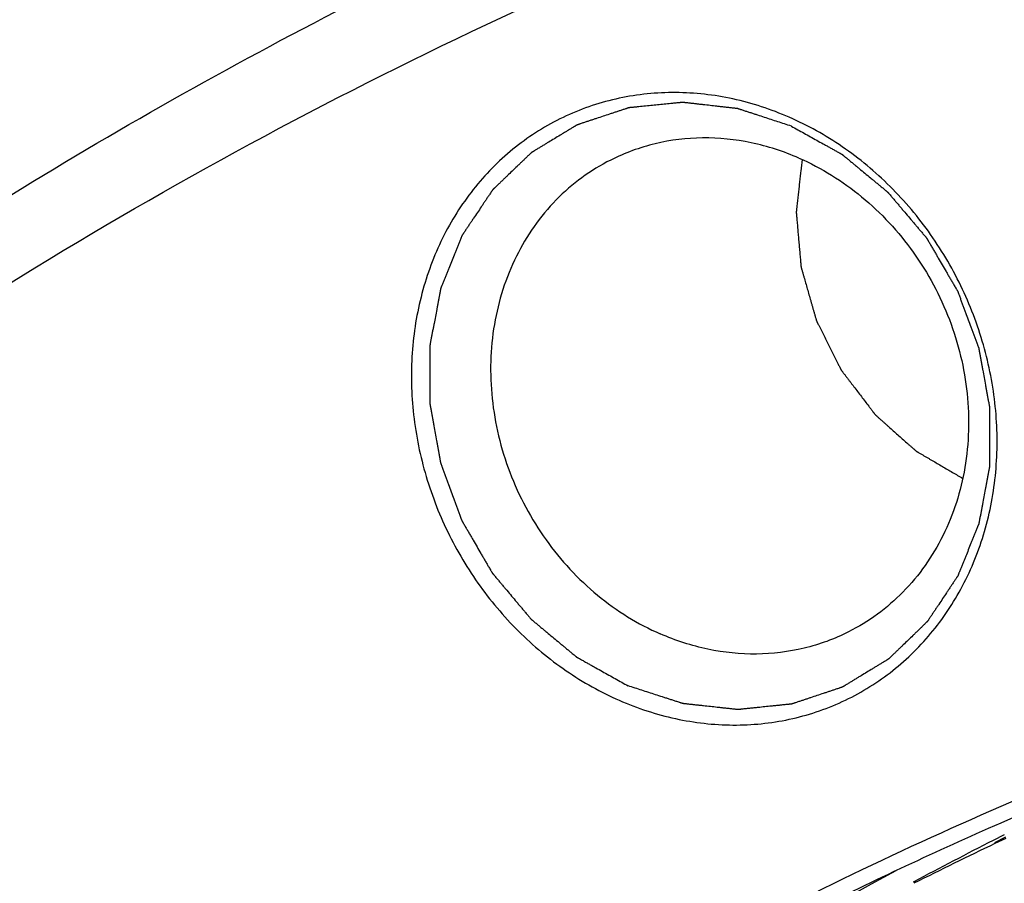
# Model space of a CAD drawing. Header units: millimetres. Extents: x 0 to 420, y 0 to 297.
# Tile 27 of 108: x 38.62 to 43.38, y 68.68 to 72.84. Entities that reach past the tile are written whole.
import ezdxf

# ---------------------------------------------------------------- set-up
doc = ezdxf.new("R2010")
doc.units = ezdxf.units.MM
doc.header["$LTSCALE"] = 23.1
doc.layers.add('NOS-TELESO', color=7, linetype='CONTINUOUS')
doc.layers.add('PRIR-VSTUP', color=7, linetype='CONTINUOUS')

msp = doc.modelspace()

# ---------------------------------------------------------------- linework, layer by layer
at = {"layer": 'NOS-TELESO', "color": 7, "linetype": 'Continuous'}
for p, q in [((43.37612, 68.90932), (43.32278, 68.88232)), ((42.93919, 68.68198), (42.93681, 68.6807))]:
    msp.add_line(p, q, dxfattribs=at)
for centre, radius, start, end in [((51.12243, 51.20152), 19.38665, 113.802923, 116.757626), ((52.07093, 51.66522), 19.31214, 116.935498, 118.219431), ((52.09383, 51.54804), 19.51479, 118.264088, 130.952535)]:
    msp.add_arc(centre, radius, start, end, dxfattribs=at)
for points, knots in [([(45.87826, 19.42538), (45.03404, 19.79466), (43.37058, 20.62078), (40.18379, 22.59733), (36.51438, 25.64938), (33.41971, 29.32618), (31.33572, 32.57682), (29.98261, 35.15173), (28.85714, 37.83165), (27.96992, 40.59113), (27.32953, 43.40368), (26.94217, 46.24237), (26.81164, 49.08), (26.93928, 51.88937), (27.32402, 54.64351), (27.96231, 57.31597), (28.84819, 59.88101), (29.97335, 62.31389), (31.32711, 64.59107), (32.8966, 66.69044), (34.66679, 68.59156), (36.62063, 70.27586), (38.73924, 71.72688), (41.00203, 72.93043), (43.387, 73.87478), (45.87089, 74.5508), (48.42954, 74.95202), (51.03808, 75.0747), (53.67121, 74.91786), (56.30358, 74.4832), (58.90952, 73.77526), (60.60256, 73.12954), (61.43632, 72.76483)], [0, 0, 0, 0, 0.031601, 0.063577, 0.1284542, 0.1943246, 0.2275073, 0.2607405, 0.2939514, 0.3270683, 0.360022, 0.392749, 0.4251932, 0.4573079, 0.4890579, 0.5204211, 0.5513897, 0.5819711, 0.6121879, 0.6420782, 0.6716937, 0.7010984, 0.7303659, 0.7595761, 0.7888116, 0.8181536, 0.8476787, 0.8774549, 0.9075391, 0.9379747, 0.9687906, 1, 1, 1, 1]), ([(45.93953, 19.16833), (44.67038, 19.72349), (42.1883, 21.02977), (38.74802, 23.49862), (35.62525, 26.44358), (32.88603, 29.80183), (30.97015, 32.8865), (29.67991, 35.49), (28.56002, 38.16669), (27.48944, 41.62287), (26.87697, 45.17418), (26.67384, 48.02118), (26.66216, 50.83539), (27.00152, 54.30185), (27.97591, 58.30829), (29.49617, 62.0618), (31.20073, 64.92532), (32.79993, 67.00583), (34.10639, 68.45094), (35.51715, 69.77824), (37.02484, 70.98083), (38.62131, 72.05218), (39.73983, 72.67547), (40.3103, 72.96311)], [0, 0, 0, 0, 0.0624995, 0.1260542, 0.1904955, 0.2555886, 0.3210514, 0.3538423, 0.3866093, 0.4518829, 0.5166108, 0.5487059, 0.5805733, 0.6435017, 0.7053117, 0.7659731, 0.825553, 0.8550083, 0.8842623, 0.913349, 0.9423063, 0.9711755, 1, 1, 1, 1]), ([(42.33804, 72.37167), (42.25075, 72.40985), (42.07054, 72.469), (41.79112, 72.5009), (41.51633, 72.47345), (41.25719, 72.38738), (41.02405, 72.24602), (40.82622, 72.05509), (40.67136, 71.82234), (40.56522, 71.55706), (40.51156, 71.26958), (40.51214, 70.97088), (40.56673, 70.67226), (40.67317, 70.38495), (40.82738, 70.11976), (41.02363, 69.88668), (41.25444, 69.6946), (41.42799, 69.59755), (41.51747, 69.55841)], [0, 0, 0, 0, 0.0620157, 0.1225187, 0.1817966, 0.2403466, 0.2987963, 0.3577915, 0.4178796, 0.4794178, 0.5425266, 0.6070874, 0.6727747, 0.7391117, 0.805537, 0.8714783, 0.9364254, 1, 1, 1, 1]), ([(42.34825, 72.32883), (42.33743, 72.33236), (42.31578, 72.33941), (42.28331, 72.34999), (42.25085, 72.36056), (42.21838, 72.37114), (42.19132, 72.37996), (42.16967, 72.38701), (42.15344, 72.3923), (42.13991, 72.39671), (42.12909, 72.40023), (42.12097, 72.40288), (42.11285, 72.40552), (42.10609, 72.40772), (42.10068, 72.40949), (42.0973, 72.41059), (42.09459, 72.41147), (42.09256, 72.41213), (42.09087, 72.41268), (42.08969, 72.41307), (42.08901, 72.41328), (42.08851, 72.41348), (42.08798, 72.4135), (42.0873, 72.41359), (42.08609, 72.41372), (42.08436, 72.41392), (42.0823, 72.41416), (42.07954, 72.41447), (42.07609, 72.41486), (42.07057, 72.41548), (42.06367, 72.41626), (42.0554, 72.4172), (42.04712, 72.41814), (42.03608, 72.41938), (42.02229, 72.42094), (42.00573, 72.42282), (41.98366, 72.42531), (41.95607, 72.42844), (41.92848, 72.43156), (41.90641, 72.43405), (41.88986, 72.43593), (41.87606, 72.43749), (41.86503, 72.43874), (41.85675, 72.43967), (41.84848, 72.44061), (41.84158, 72.44139), (41.83606, 72.44201), (41.83261, 72.4424), (41.82985, 72.44271), (41.82778, 72.44295), (41.82606, 72.44314), (41.82485, 72.44329), (41.82416, 72.44335), (41.82364, 72.44345), (41.82314, 72.44336), (41.82246, 72.4433), (41.82128, 72.44318), (41.81958, 72.44301), (41.81755, 72.44281), (41.81485, 72.44254), (41.81146, 72.44221), (41.80605, 72.44167), (41.79928, 72.44099), (41.79116, 72.44019), (41.78304, 72.43938), (41.77221, 72.4383), (41.75868, 72.43696), (41.74243, 72.43534), (41.72078, 72.43319), (41.69371, 72.4305), (41.66663, 72.42781), (41.64498, 72.42565), (41.62874, 72.42404), (41.6152, 72.42269), (41.60437, 72.42162), (41.59625, 72.42081), (41.58813, 72.42), (41.58136, 72.41933), (41.57595, 72.41879), (41.57256, 72.41846), (41.56986, 72.41819), (41.56783, 72.41799), (41.56614, 72.41781), (41.56495, 72.4177), (41.56428, 72.41762), (41.56376, 72.41761), (41.56328, 72.41741), (41.56263, 72.41721), (41.5615, 72.41683), (41.55987, 72.41629), (41.55793, 72.41565), (41.55533, 72.41479), (41.55209, 72.41371), (41.54689, 72.41199), (41.54041, 72.40984), (41.53262, 72.40726), (41.52483, 72.40468), (41.51445, 72.40124), (41.50147, 72.39694), (41.4859, 72.39178), (41.46513, 72.3849), (41.43918, 72.37629), (41.41322, 72.36769), (41.39245, 72.36081), (41.37688, 72.35565), (41.3639, 72.35135), (41.35352, 72.34791), (41.34573, 72.34533), (41.33795, 72.34275), (41.33146, 72.3406), (41.32626, 72.33888), (41.32302, 72.3378), (41.32042, 72.33694), (41.31848, 72.3363), (41.31686, 72.33576), (41.31572, 72.33539), (41.31508, 72.33516), (41.31457, 72.33504), (41.31416, 72.33474), (41.31358, 72.3344), (41.31258, 72.33379), (41.31114, 72.33293), (41.30942, 72.33188), (41.30713, 72.3305), (41.30426, 72.32876), (41.29967, 72.32598), (41.29393, 72.32251), (41.28705, 72.31835), (41.28017, 72.31418), (41.27099, 72.30863), (41.25951, 72.30169), (41.24575, 72.29336), (41.22739, 72.28225), (41.20445, 72.26837), (41.1815, 72.25448), (41.16314, 72.24338), (41.14938, 72.23505), (41.1379, 72.22811), (41.12872, 72.22255), (41.12184, 72.21839), (41.11496, 72.21422), (41.10922, 72.21075), (41.10463, 72.20798), (41.10176, 72.20624), (41.09947, 72.20485), (41.09775, 72.20381), (41.09632, 72.20294), (41.09531, 72.20234), (41.09474, 72.20198), (41.09429, 72.20175), (41.09394, 72.20137), (41.09345, 72.20091), (41.0926, 72.20009), (41.09138, 72.19892), (41.08991, 72.19751), (41.08796, 72.19564), (41.08552, 72.1933), (41.08161, 72.18955), (41.07673, 72.18487), (41.07087, 72.17924), (41.06501, 72.17362), (41.05719, 72.16613), (41.04743, 72.15676), (41.03571, 72.14552), (41.02008, 72.13053), (41.00055, 72.11179), (40.98101, 72.09306), (40.96539, 72.07807), (40.95367, 72.06682), (40.9439, 72.05746), (40.93609, 72.04996), (40.93023, 72.04434), (40.92437, 72.03872), (40.91948, 72.03404), (40.91558, 72.03029), (40.91314, 72.02795), (40.91118, 72.02607), (40.90972, 72.02467), (40.9085, 72.02349), (40.90764, 72.02268), (40.90716, 72.0222), (40.90677, 72.02188), (40.90651, 72.02142), (40.90611, 72.02086), (40.90544, 72.01985), (40.90448, 72.01843), (40.90333, 72.01671), (40.90179, 72.01442), (40.89987, 72.01156), (40.89679, 72.00699), (40.89295, 72.00127), (40.88834, 71.9944), (40.88372, 71.98754), (40.87757, 71.97839), (40.86988, 71.96695), (40.86066, 71.95323), (40.84836, 71.93493), (40.83298, 71.91205), (40.8176, 71.88917), (40.8053, 71.87087), (40.79608, 71.85715), (40.78839, 71.84571), (40.78224, 71.83656), (40.77762, 71.82969), (40.77301, 71.82283), (40.76917, 71.81711), (40.76609, 71.81254), (40.76417, 71.80968), (40.76263, 71.80739), (40.76148, 71.80567), (40.76052, 71.80424), (40.75984, 71.80325), (40.75947, 71.80267), (40.75915, 71.80226), (40.75898, 71.80174), (40.7587, 71.80108), (40.75823, 71.79991), (40.75755, 71.79825), (40.75675, 71.79625), (40.75567, 71.79359), (40.75432, 71.79026), (40.75217, 71.78493), (40.74947, 71.77827), (40.74624, 71.77028), (40.743, 71.76229), (40.73869, 71.75163), (40.7333, 71.73832), (40.72684, 71.72233), (40.71821, 71.70103), (40.70744, 71.67439), (40.69666, 71.64776), (40.68803, 71.62645), (40.68157, 71.61047), (40.67618, 71.59715), (40.67187, 71.58649), (40.66863, 71.5785), (40.6654, 71.57051), (40.6627, 71.56385), (40.66055, 71.55853), (40.6592, 71.5552), (40.65812, 71.55253), (40.65731, 71.55054), (40.65664, 71.54887), (40.65617, 71.54771), (40.65591, 71.54704), (40.65567, 71.54655), (40.6556, 71.546), (40.65546, 71.5453), (40.65523, 71.54405), (40.65489, 71.54227), (40.65449, 71.54014), (40.65395, 71.53729), (40.65327, 71.53374), (40.65219, 71.52805), (40.65084, 71.52094), (40.64923, 71.5124), (40.64761, 71.50387), (40.64545, 71.49249), (40.64276, 71.47826), (40.63952, 71.46119), (40.63521, 71.43843), (40.62981, 71.40999), (40.62442, 71.38154), (40.62011, 71.35878), (40.61687, 71.34171), (40.61417, 71.32749), (40.61202, 71.31611), (40.6104, 71.30757), (40.60878, 71.29904), (40.60743, 71.29192), (40.60635, 71.28624), (40.60568, 71.28268), (40.60514, 71.27983), (40.60474, 71.2777), (40.6044, 71.27592), (40.60416, 71.27468), (40.60404, 71.27396), (40.6039, 71.27344), (40.60393, 71.27288), (40.60392, 71.27214), (40.60393, 71.27084), (40.60392, 71.26899), (40.60392, 71.26677), (40.60392, 71.26381), (40.60391, 71.2601), (40.6039, 71.25418), (40.6039, 71.24678), (40.60389, 71.23789), (40.60388, 71.229), (40.60386, 71.21716), (40.60384, 71.20235), (40.60382, 71.18458), (40.6038, 71.16088), (40.60376, 71.13126), (40.60373, 71.10164), (40.6037, 71.07795), (40.60368, 71.06018), (40.60366, 71.04537), (40.60365, 71.03352), (40.60364, 71.02463), (40.60363, 71.01575), (40.60362, 71.00834), (40.60361, 71.00242), (40.60361, 70.99872), (40.6036, 70.99576), (40.6036, 70.99353), (40.6036, 70.99168), (40.60359, 70.99039), (40.6036, 70.98965), (40.60357, 70.98909), (40.6037, 70.98854), (40.60382, 70.98779), (40.60406, 70.9865), (40.60439, 70.98464), (40.60479, 70.98242), (40.60533, 70.97945), (40.60599, 70.97574), (40.60706, 70.96981), (40.60839, 70.9624), (40.60998, 70.9535), (40.61158, 70.9446), (40.61371, 70.93274), (40.61637, 70.91791), (40.61957, 70.90011), (40.62383, 70.87638), (40.62915, 70.84672), (40.63448, 70.81706), (40.63874, 70.79333), (40.64193, 70.77553), (40.6446, 70.7607), (40.64673, 70.74884), (40.64832, 70.73994), (40.64992, 70.73104), (40.65125, 70.72363), (40.65232, 70.71769), (40.65298, 70.71399), (40.65352, 70.71102), (40.65391, 70.70879), (40.65425, 70.70694), (40.65448, 70.70564), (40.65462, 70.7049), (40.65468, 70.70434), (40.65492, 70.7038), (40.65518, 70.70307), (40.65565, 70.7018), (40.65632, 70.69999), (40.65712, 70.69781), (40.65819, 70.6949), (40.65953, 70.69127), (40.66168, 70.68545), (40.66435, 70.67819), (40.66757, 70.66946), (40.67078, 70.66074), (40.67507, 70.64912), (40.68042, 70.63458), (40.68685, 70.61714), (40.69542, 70.59389), (40.70614, 70.56482), (40.71685, 70.53576), (40.72542, 70.5125), (40.73185, 70.49506), (40.73721, 70.48053), (40.74149, 70.4689), (40.7447, 70.46018), (40.74792, 70.45146), (40.7506, 70.4442), (40.75274, 70.43838), (40.75408, 70.43475), (40.75515, 70.43184), (40.75595, 70.42966), (40.75663, 70.42785), (40.75709, 70.42657), (40.75737, 70.42585), (40.75754, 70.42529), (40.75785, 70.42481), (40.75823, 70.42415), (40.7589, 70.423), (40.75986, 70.42135), (40.76101, 70.41937), (40.76254, 70.41674), (40.76445, 70.41344), (40.76752, 70.40817), (40.77135, 70.40159), (40.77594, 70.39368), (40.78054, 70.38578), (40.78667, 70.37524), (40.79433, 70.36206), (40.80352, 70.34625), (40.81577, 70.32517), (40.83109, 70.29883), (40.84641, 70.27248), (40.85867, 70.2514), (40.86786, 70.23559), (40.87552, 70.22241), (40.88165, 70.21187), (40.88624, 70.20397), (40.89084, 70.19606), (40.89467, 70.18948), (40.89773, 70.18421), (40.89964, 70.18091), (40.90118, 70.17828), (40.90233, 70.1763), (40.90329, 70.17466), (40.90395, 70.1735), (40.90434, 70.17285), (40.9046, 70.17233), (40.90499, 70.17192), (40.90547, 70.17133), (40.90633, 70.17033), (40.90755, 70.16888), (40.90901, 70.16714), (40.91096, 70.16483), (40.91339, 70.16193), (40.91729, 70.1573), (40.92216, 70.15151), (40.928, 70.14457), (40.93385, 70.13762), (40.94164, 70.12836), (40.95139, 70.11679), (40.96308, 70.1029), (40.97866, 70.08438), (40.99815, 70.06123), (41.01763, 70.03807), (41.03322, 70.01955), (41.04491, 70.00566), (41.05465, 69.99409), (41.06245, 69.98483), (41.06829, 69.97788), (41.07414, 69.97094), (41.07901, 69.96515), (41.0829, 69.96052), (41.08534, 69.95763), (41.08729, 69.95531), (41.08875, 69.95357), (41.08997, 69.95213), (41.09082, 69.95111), (41.09131, 69.95054), (41.09165, 69.95008), (41.09211, 69.94975), (41.09267, 69.94926), (41.09368, 69.94844), (41.09511, 69.94724), (41.09683, 69.94581), (41.09912, 69.9439), (41.10198, 69.94152), (41.10656, 69.93771), (41.11229, 69.93294), (41.11916, 69.92722), (41.12603, 69.9215), (41.13519, 69.91387), (41.14665, 69.90433), (41.16039, 69.89289), (41.17872, 69.87763), (41.20163, 69.85856), (41.22453, 69.83949), (41.24286, 69.82424), (41.2566, 69.81279), (41.26806, 69.80326), (41.27722, 69.79563), (41.28409, 69.78991), (41.29096, 69.78419), (41.29669, 69.77942), (41.30127, 69.77561), (41.30413, 69.77322), (41.30643, 69.77132), (41.30814, 69.76988), (41.30958, 69.7687), (41.31057, 69.76786), (41.31115, 69.76739), (41.31156, 69.767), (41.31207, 69.76676), (41.31271, 69.76639), (41.31385, 69.76576), (41.31547, 69.76485), (41.31741, 69.76377), (41.32001, 69.76232), (41.32325, 69.76051), (41.32843, 69.75762), (41.33492, 69.754), (41.34269, 69.74966), (41.35047, 69.74532), (41.36085, 69.73953), (41.37381, 69.73229), (41.38937, 69.72361), (41.41011, 69.71203), (41.43604, 69.69756), (41.46716, 69.6802), (41.49827, 69.66283), (41.52939, 69.64547), (41.55013, 69.63389), (41.5605, 69.6281)], [0, 0, 0, 0, 0.0078125, 0.015625, 0.0234375, 0.03125, 0.0390625, 0.0429688, 0.046875, 0.0507812, 0.0527344, 0.0546875, 0.0566406, 0.0585938, 0.0595703, 0.0605469, 0.0610352, 0.0615234, 0.0620117, 0.0622559, 0.0623779, 0.0625, 0.0626221, 0.0627441, 0.0629883, 0.0634766, 0.0639648, 0.0644531, 0.0654297, 0.0664062, 0.0683594, 0.0703125, 0.0722656, 0.0742188, 0.078125, 0.0820312, 0.0859375, 0.09375, 0.1015625, 0.1054688, 0.109375, 0.1132812, 0.1152344, 0.1171875, 0.1191406, 0.1210938, 0.1220703, 0.1230469, 0.1235352, 0.1240234, 0.1245117, 0.1247559, 0.1248779, 0.125, 0.1251221, 0.1252441, 0.1254883, 0.1259766, 0.1264648, 0.1269531, 0.1279297, 0.1289062, 0.1308594, 0.1328125, 0.1347656, 0.1367188, 0.140625, 0.1445312, 0.1484375, 0.15625, 0.1640625, 0.1679688, 0.171875, 0.1757812, 0.1777344, 0.1796875, 0.1816406, 0.1835938, 0.1845703, 0.1855469, 0.1860352, 0.1865234, 0.1870117, 0.1872559, 0.1873779, 0.1875, 0.1876221, 0.1877441, 0.1879883, 0.1884766, 0.1889648, 0.1894531, 0.1904297, 0.1914062, 0.1933594, 0.1953125, 0.1972656, 0.1992188, 0.203125, 0.2070312, 0.2109375, 0.21875, 0.2265625, 0.2304688, 0.234375, 0.2382812, 0.2402344, 0.2421875, 0.2441406, 0.2460938, 0.2470703, 0.2480469, 0.2485352, 0.2490234, 0.2495117, 0.2497559, 0.2498779, 0.25, 0.2501221, 0.2502441, 0.2504883, 0.2509766, 0.2514648, 0.2519531, 0.2529297, 0.2539062, 0.2558594, 0.2578125, 0.2597656, 0.2617188, 0.265625, 0.2695312, 0.2734375, 0.28125, 0.2890625, 0.2929688, 0.296875, 0.3007812, 0.3027344, 0.3046875, 0.3066406, 0.3085938, 0.3095703, 0.3105469, 0.3110352, 0.3115234, 0.3120117, 0.3122559, 0.3123779, 0.3125, 0.3126221, 0.3127441, 0.3129883, 0.3134766, 0.3139648, 0.3144531, 0.3154297, 0.3164062, 0.3183594, 0.3203125, 0.3222656, 0.3242188, 0.328125, 0.3320312, 0.3359375, 0.34375, 0.3515625, 0.3554688, 0.359375, 0.3632812, 0.3652344, 0.3671875, 0.3691406, 0.3710938, 0.3720703, 0.3730469, 0.3735352, 0.3740234, 0.3745117, 0.3747559, 0.3748779, 0.375, 0.3751221, 0.3752441, 0.3754883, 0.3759766, 0.3764648, 0.3769531, 0.3779297, 0.3789062, 0.3808594, 0.3828125, 0.3847656, 0.3867188, 0.390625, 0.3945312, 0.3984375, 0.40625, 0.4140625, 0.4179688, 0.421875, 0.4257812, 0.4277344, 0.4296875, 0.4316406, 0.4335938, 0.4345703, 0.4355469, 0.4360352, 0.4365234, 0.4370117, 0.4372559, 0.4373779, 0.4375, 0.4376221, 0.4377441, 0.4379883, 0.4384766, 0.4389648, 0.4394531, 0.4404297, 0.4414062, 0.4433594, 0.4453125, 0.4472656, 0.4492188, 0.453125, 0.4570312, 0.4609375, 0.46875, 0.4765625, 0.4804688, 0.484375, 0.4882812, 0.4902344, 0.4921875, 0.4941406, 0.4960938, 0.4970703, 0.4980469, 0.4985352, 0.4990234, 0.4995117, 0.4997559, 0.4998779, 0.5, 0.5001221, 0.5002441, 0.5004883, 0.5009766, 0.5014648, 0.5019531, 0.5029297, 0.5039062, 0.5058594, 0.5078125, 0.5097656, 0.5117188, 0.515625, 0.5195312, 0.5234375, 0.53125, 0.5390625, 0.5429688, 0.546875, 0.5507812, 0.5527344, 0.5546875, 0.5566406, 0.5585938, 0.5595703, 0.5605469, 0.5610352, 0.5615234, 0.5620117, 0.5622559, 0.5623779, 0.5625, 0.5626221, 0.5627441, 0.5629883, 0.5634766, 0.5639648, 0.5644531, 0.5654297, 0.5664062, 0.5683594, 0.5703125, 0.5722656, 0.5742188, 0.578125, 0.5820312, 0.5859375, 0.59375, 0.6015625, 0.6054688, 0.609375, 0.6132812, 0.6152344, 0.6171875, 0.6191406, 0.6210938, 0.6220703, 0.6230469, 0.6235352, 0.6240234, 0.6245117, 0.6247559, 0.6248779, 0.625, 0.6251221, 0.6252441, 0.6254883, 0.6259766, 0.6264648, 0.6269531, 0.6279297, 0.6289062, 0.6308594, 0.6328125, 0.6347656, 0.6367188, 0.640625, 0.6445312, 0.6484375, 0.65625, 0.6640625, 0.6679688, 0.671875, 0.6757812, 0.6777344, 0.6796875, 0.6816406, 0.6835938, 0.6845703, 0.6855469, 0.6860352, 0.6865234, 0.6870117, 0.6872559, 0.6873779, 0.6875, 0.6876221, 0.6877441, 0.6879883, 0.6884766, 0.6889648, 0.6894531, 0.6904297, 0.6914062, 0.6933594, 0.6953125, 0.6972656, 0.6992188, 0.703125, 0.7070312, 0.7109375, 0.71875, 0.7265625, 0.7304688, 0.734375, 0.7382812, 0.7402344, 0.7421875, 0.7441406, 0.7460938, 0.7470703, 0.7480469, 0.7485352, 0.7490234, 0.7495117, 0.7497559, 0.7498779, 0.75, 0.7501221, 0.7502441, 0.7504883, 0.7509766, 0.7514648, 0.7519531, 0.7529297, 0.7539062, 0.7558594, 0.7578125, 0.7597656, 0.7617188, 0.765625, 0.7695312, 0.7734375, 0.78125, 0.7890625, 0.7929688, 0.796875, 0.8007812, 0.8027344, 0.8046875, 0.8066406, 0.8085938, 0.8095703, 0.8105469, 0.8110352, 0.8115234, 0.8120117, 0.8122559, 0.8123779, 0.8125, 0.8126221, 0.8127441, 0.8129883, 0.8134766, 0.8139648, 0.8144531, 0.8154297, 0.8164062, 0.8183594, 0.8203125, 0.8222656, 0.8242188, 0.828125, 0.8320312, 0.8359375, 0.84375, 0.8515625, 0.8554688, 0.859375, 0.8632812, 0.8652344, 0.8671875, 0.8691406, 0.8710938, 0.8720703, 0.8730469, 0.8735352, 0.8740234, 0.8745117, 0.8747559, 0.8748779, 0.875, 0.8751221, 0.8752441, 0.8754883, 0.8759766, 0.8764648, 0.8769531, 0.8779297, 0.8789062, 0.8808594, 0.8828125, 0.8847656, 0.8867188, 0.890625, 0.8945312, 0.8984375, 0.90625, 0.9140625, 0.9179688, 0.921875, 0.9257812, 0.9277344, 0.9296875, 0.9316406, 0.9335938, 0.9345703, 0.9355469, 0.9360352, 0.9365234, 0.9370117, 0.9372559, 0.9373779, 0.9375, 0.9376221, 0.9377441, 0.9379883, 0.9384766, 0.9389648, 0.9394531, 0.9404297, 0.9414062, 0.9433594, 0.9453125, 0.9472656, 0.9492188, 0.953125, 0.9570312, 0.9609375, 0.96875, 0.9765625, 0.984375, 0.9921875, 1, 1, 1, 1]), ([(41.51747, 69.55841), (41.60475, 69.52023), (41.78497, 69.46108), (42.06439, 69.42918), (42.33917, 69.45663), (42.59832, 69.5427), (42.83146, 69.68406), (43.02929, 69.87499), (43.18415, 70.10774), (43.29028, 70.37302), (43.34394, 70.6605), (43.34337, 70.9592), (43.28877, 71.25782), (43.18234, 71.54513), (43.02812, 71.81032), (42.83188, 72.0434), (42.60106, 72.23548), (42.42752, 72.33253), (42.33804, 72.37167)], [0, 0, 0, 0, 0.0620157, 0.1225187, 0.1817966, 0.2403466, 0.2987963, 0.3577915, 0.4178796, 0.4794178, 0.5425266, 0.6070874, 0.6727747, 0.7391117, 0.805537, 0.8714783, 0.9364254, 1, 1, 1, 1]), ([(42.34825, 72.32883), (42.35845, 72.32316), (42.37885, 72.31182), (42.40944, 72.29482), (42.44003, 72.27781), (42.47063, 72.2608), (42.49612, 72.24663), (42.51652, 72.23529), (42.53181, 72.22679), (42.54456, 72.2197), (42.55476, 72.21403), (42.56241, 72.20978), (42.57005, 72.20553), (42.57643, 72.20199), (42.58153, 72.19915), (42.58471, 72.19738), (42.58726, 72.19596), (42.58918, 72.1949), (42.59077, 72.19401), (42.59189, 72.1934), (42.59252, 72.19303), (42.59301, 72.1928), (42.59343, 72.19241), (42.59401, 72.19195), (42.59501, 72.19111), (42.59644, 72.18993), (42.59816, 72.1885), (42.60046, 72.1866), (42.60333, 72.18423), (42.60792, 72.18043), (42.61366, 72.17568), (42.62055, 72.16999), (42.62744, 72.16429), (42.63662, 72.15669), (42.6481, 72.1472), (42.66188, 72.1358), (42.68025, 72.12061), (42.70321, 72.10162), (42.72617, 72.08263), (42.74454, 72.06744), (42.75832, 72.05604), (42.7698, 72.04655), (42.77898, 72.03895), (42.78587, 72.03325), (42.79276, 72.02756), (42.7985, 72.02281), (42.80309, 72.01901), (42.80596, 72.01664), (42.80825, 72.01474), (42.80998, 72.01331), (42.81141, 72.01212), (42.81242, 72.0113), (42.81299, 72.01081), (42.81344, 72.01049), (42.81378, 72.01003), (42.81428, 72.00946), (42.81513, 72.00844), (42.81635, 72.007), (42.81782, 72.00527), (42.81978, 72.00296), (42.82222, 72.00008), (42.82613, 71.99546), (42.83102, 71.98969), (42.83688, 71.98276), (42.84275, 71.97584), (42.85057, 71.9666), (42.86035, 71.95506), (42.87208, 71.94121), (42.88772, 71.92274), (42.90727, 71.89966), (42.92682, 71.87657), (42.94247, 71.8581), (42.9542, 71.84425), (42.96397, 71.83271), (42.97179, 71.82347), (42.97766, 71.81655), (42.98352, 71.80962), (42.98841, 71.80385), (42.99232, 71.79923), (42.99477, 71.79635), (42.99672, 71.79404), (42.99819, 71.79231), (42.99941, 71.79086), (43.00027, 71.78986), (43.00075, 71.78927), (43.00114, 71.78887), (43.00141, 71.78834), (43.00181, 71.78768), (43.00249, 71.7865), (43.00347, 71.78483), (43.00464, 71.78282), (43.0062, 71.78014), (43.00816, 71.77679), (43.01128, 71.77143), (43.01519, 71.76473), (43.01988, 71.75669), (43.02457, 71.74866), (43.03082, 71.73794), (43.03864, 71.72454), (43.04802, 71.70847), (43.06053, 71.68703), (43.07616, 71.66024), (43.09179, 71.63344), (43.1043, 71.61201), (43.11368, 71.59593), (43.12149, 71.58254), (43.12774, 71.57182), (43.13243, 71.56378), (43.13712, 71.55574), (43.14103, 71.54904), (43.14416, 71.54369), (43.14611, 71.54034), (43.14768, 71.53766), (43.14885, 71.53565), (43.14982, 71.53397), (43.15051, 71.5328), (43.15089, 71.53213), (43.15122, 71.53164), (43.15138, 71.53109), (43.15166, 71.53038), (43.15212, 71.52913), (43.15278, 71.52735), (43.15357, 71.52521), (43.15463, 71.52235), (43.15595, 71.51878), (43.15806, 71.51308), (43.16071, 71.50594), (43.16388, 71.49738), (43.16705, 71.48881), (43.17128, 71.4774), (43.17656, 71.46312), (43.1829, 71.446), (43.19136, 71.42316), (43.20193, 71.39462), (43.2125, 71.36607), (43.22096, 71.34324), (43.2273, 71.32611), (43.23259, 71.31184), (43.23681, 71.30042), (43.23999, 71.29186), (43.24316, 71.2833), (43.2458, 71.27616), (43.24791, 71.27045), (43.24923, 71.26688), (43.25029, 71.26403), (43.25109, 71.26189), (43.25174, 71.2601), (43.25221, 71.25886), (43.25246, 71.25814), (43.2527, 71.25761), (43.25276, 71.25705), (43.25291, 71.25631), (43.25314, 71.25501), (43.25348, 71.25316), (43.25389, 71.25094), (43.25443, 71.24797), (43.25511, 71.24426), (43.25619, 71.23833), (43.25755, 71.23092), (43.25917, 71.22203), (43.2608, 71.21313), (43.26297, 71.20127), (43.26568, 71.18644), (43.26893, 71.16865), (43.27326, 71.14493), (43.27868, 71.11528), (43.2841, 71.08563), (43.28844, 71.06191), (43.29169, 71.04412), (43.2944, 71.02929), (43.29657, 71.01743), (43.29819, 71.00853), (43.29982, 70.99964), (43.30117, 70.99223), (43.30226, 70.9863), (43.30293, 70.98259), (43.30348, 70.97962), (43.30388, 70.9774), (43.30422, 70.97555), (43.30446, 70.97425), (43.30459, 70.97351), (43.30472, 70.97295), (43.30469, 70.9724), (43.3047, 70.97166), (43.3047, 70.97036), (43.30471, 70.96851), (43.30471, 70.96629), (43.30472, 70.96332), (43.30472, 70.95962), (43.30474, 70.95369), (43.30475, 70.94629), (43.30477, 70.9374), (43.30479, 70.92851), (43.30481, 70.91666), (43.30484, 70.90184), (43.30488, 70.88406), (43.30493, 70.86036), (43.30499, 70.83073), (43.30505, 70.8011), (43.3051, 70.7774), (43.30514, 70.75962), (43.30517, 70.7448), (43.30519, 70.73295), (43.30521, 70.72406), (43.30523, 70.71517), (43.30525, 70.70777), (43.30526, 70.70184), (43.30527, 70.69814), (43.30527, 70.69518), (43.30528, 70.69295), (43.30528, 70.6911), (43.30529, 70.6898), (43.30528, 70.68906), (43.30532, 70.6885), (43.30518, 70.68797), (43.30505, 70.68724), (43.30481, 70.68597), (43.30447, 70.68416), (43.30406, 70.68199), (43.30352, 70.67909), (43.30284, 70.67547), (43.30175, 70.66968), (43.30039, 70.66243), (43.29876, 70.65374), (43.29713, 70.64505), (43.29495, 70.63346), (43.29223, 70.61898), (43.28896, 70.6016), (43.28461, 70.57842), (43.27917, 70.54945), (43.27373, 70.52048), (43.26938, 70.4973), (43.26611, 70.47992), (43.26339, 70.46544), (43.26122, 70.45385), (43.25958, 70.44516), (43.25795, 70.43646), (43.25659, 70.42922), (43.2555, 70.42343), (43.25482, 70.41981), (43.25428, 70.41691), (43.25387, 70.41474), (43.25353, 70.41293), (43.2533, 70.41166), (43.25315, 70.41094), (43.25308, 70.41038), (43.25285, 70.4099), (43.2526, 70.40924), (43.25213, 70.4081), (43.25148, 70.40646), (43.25068, 70.4045), (43.24963, 70.40188), (43.24831, 70.3986), (43.2462, 70.39336), (43.24356, 70.38682), (43.2404, 70.37896), (43.23724, 70.3711), (43.23302, 70.36062), (43.22775, 70.34752), (43.22142, 70.33181), (43.21298, 70.31085), (43.20244, 70.28466), (43.19189, 70.25846), (43.18346, 70.23751), (43.17713, 70.22179), (43.17186, 70.20869), (43.16764, 70.19821), (43.16447, 70.19036), (43.16131, 70.1825), (43.15867, 70.17595), (43.15656, 70.17071), (43.15525, 70.16744), (43.15419, 70.16482), (43.1534, 70.16285), (43.15274, 70.16122), (43.15228, 70.16007), (43.15201, 70.15942), (43.15184, 70.15891), (43.15153, 70.1585), (43.15115, 70.15792), (43.15048, 70.15692), (43.14953, 70.15548), (43.14838, 70.15376), (43.14685, 70.15147), (43.14494, 70.1486), (43.14188, 70.14401), (43.13805, 70.13827), (43.13346, 70.13139), (43.12887, 70.12451), (43.12276, 70.11533), (43.11511, 70.10386), (43.10593, 70.09009), (43.09369, 70.07174), (43.07839, 70.0488), (43.0631, 70.02585), (43.05086, 70.0075), (43.04168, 69.99373), (43.03403, 69.98226), (43.02792, 69.97308), (43.02333, 69.9662), (43.01874, 69.95932), (43.01491, 69.95358), (43.01185, 69.94899), (43.00994, 69.94613), (43.00841, 69.94383), (43.00727, 69.94211), (43.00631, 69.94068), (43.00564, 69.93967), (43.00525, 69.93911), (43.00499, 69.93865), (43.0046, 69.93832), (43.00412, 69.93784), (43.00327, 69.93703), (43.00205, 69.93585), (43.00059, 69.93444), (42.99865, 69.93255), (42.99621, 69.9302), (42.99232, 69.92644), (42.98745, 69.92173), (42.98161, 69.91609), (42.97577, 69.91044), (42.96799, 69.90292), (42.95826, 69.89351), (42.94658, 69.88222), (42.931, 69.86716), (42.91154, 69.84835), (42.89207, 69.82953), (42.8765, 69.81448), (42.86482, 69.80318), (42.85509, 69.79378), (42.8473, 69.78625), (42.84147, 69.7806), (42.83563, 69.77496), (42.83076, 69.77025), (42.82687, 69.76649), (42.82443, 69.76414), (42.82249, 69.76226), (42.82103, 69.76084), (42.81981, 69.75967), (42.81896, 69.75884), (42.81847, 69.75838), (42.81813, 69.758), (42.81766, 69.75776), (42.81709, 69.7574), (42.81606, 69.75679), (42.81461, 69.7559), (42.81286, 69.75483), (42.81053, 69.75342), (42.80761, 69.75164), (42.80294, 69.74881), (42.79711, 69.74526), (42.79011, 69.74101), (42.78312, 69.73676), (42.77379, 69.73109), (42.76212, 69.724), (42.74813, 69.71549), (42.72947, 69.70415), (42.70614, 69.68997), (42.68281, 69.6758), (42.66415, 69.66445), (42.65015, 69.65595), (42.63849, 69.64886), (42.62916, 69.64319), (42.62216, 69.63894), (42.61516, 69.63468), (42.60933, 69.63114), (42.60467, 69.6283), (42.60175, 69.62653), (42.59942, 69.62511), (42.59767, 69.62405), (42.59621, 69.62317), (42.59519, 69.62254), (42.5946, 69.6222), (42.59418, 69.62189), (42.59369, 69.62177), (42.59306, 69.62155), (42.59194, 69.62118), (42.59035, 69.62065), (42.58844, 69.62001), (42.58589, 69.61916), (42.5827, 69.6181), (42.57761, 69.6164), (42.57123, 69.61427), (42.56359, 69.61172), (42.55594, 69.60917), (42.54575, 69.60577), (42.53301, 69.60152), (42.51772, 69.59642), (42.49733, 69.58962), (42.47185, 69.58112), (42.44636, 69.57262), (42.42597, 69.56582), (42.41068, 69.56072), (42.39794, 69.55647), (42.38775, 69.55307), (42.3801, 69.55052), (42.37246, 69.54797), (42.36609, 69.54584), (42.36099, 69.54414), (42.3578, 69.54308), (42.35526, 69.54223), (42.35335, 69.54159), (42.35175, 69.54106), (42.35064, 69.54068), (42.35, 69.54048), (42.34953, 69.54028), (42.34901, 69.54027), (42.34834, 69.54019), (42.34715, 69.54007), (42.34546, 69.53989), (42.34344, 69.53969), (42.34073, 69.53941), (42.33735, 69.53906), (42.33194, 69.5385), (42.32518, 69.5378), (42.31706, 69.53696), (42.30894, 69.53612), (42.29812, 69.53501), (42.2846, 69.53361), (42.26837, 69.53193), (42.24672, 69.5297), (42.21967, 69.5269), (42.19262, 69.52411), (42.17098, 69.52187), (42.15475, 69.52019), (42.14122, 69.5188), (42.1304, 69.51768), (42.12229, 69.51684), (42.11417, 69.516), (42.10741, 69.5153), (42.102, 69.51474), (42.09862, 69.51439), (42.09591, 69.51411), (42.09388, 69.5139), (42.09219, 69.51373), (42.09101, 69.5136), (42.09033, 69.51355), (42.08983, 69.51345), (42.08931, 69.51355), (42.08862, 69.51361), (42.08741, 69.51375), (42.08569, 69.51394), (42.08362, 69.51416), (42.08086, 69.51447), (42.07741, 69.51484), (42.07189, 69.51545), (42.06499, 69.5162), (42.05672, 69.51711), (42.04844, 69.51801), (42.0374, 69.51922), (42.02361, 69.52073), (42.00706, 69.52254), (41.98498, 69.52495), (41.95739, 69.52797), (41.92981, 69.53099), (41.90773, 69.5334), (41.89118, 69.53521), (41.87739, 69.53672), (41.86635, 69.53793), (41.85807, 69.53884), (41.8498, 69.53974), (41.8429, 69.54049), (41.83738, 69.5411), (41.83393, 69.54148), (41.83117, 69.54178), (41.8291, 69.542), (41.82738, 69.5422), (41.82617, 69.54232), (41.82548, 69.54241), (41.82497, 69.54242), (41.82445, 69.54263), (41.82376, 69.54284), (41.82256, 69.54324), (41.82083, 69.54379), (41.81877, 69.54446), (41.81601, 69.54536), (41.81257, 69.54647), (41.80706, 69.54826), (41.80017, 69.55049), (41.79191, 69.55316), (41.78364, 69.55584), (41.77262, 69.55941), (41.75885, 69.56387), (41.74232, 69.56922), (41.72028, 69.57636), (41.69273, 69.58528), (41.65968, 69.59598), (41.62662, 69.60669), (41.59356, 69.61739), (41.57152, 69.62453), (41.5605, 69.6281)], [0, 0, 0, 0, 0.0078125, 0.015625, 0.0234375, 0.03125, 0.0390625, 0.0429688, 0.046875, 0.0507812, 0.0527344, 0.0546875, 0.0566406, 0.0585938, 0.0595703, 0.0605469, 0.0610352, 0.0615234, 0.0620117, 0.0622559, 0.0623779, 0.0625, 0.0626221, 0.0627441, 0.0629883, 0.0634766, 0.0639648, 0.0644531, 0.0654297, 0.0664062, 0.0683594, 0.0703125, 0.0722656, 0.0742188, 0.078125, 0.0820312, 0.0859375, 0.09375, 0.1015625, 0.1054688, 0.109375, 0.1132812, 0.1152344, 0.1171875, 0.1191406, 0.1210938, 0.1220703, 0.1230469, 0.1235352, 0.1240234, 0.1245117, 0.1247559, 0.1248779, 0.125, 0.1251221, 0.1252441, 0.1254883, 0.1259766, 0.1264648, 0.1269531, 0.1279297, 0.1289062, 0.1308594, 0.1328125, 0.1347656, 0.1367188, 0.140625, 0.1445312, 0.1484375, 0.15625, 0.1640625, 0.1679688, 0.171875, 0.1757812, 0.1777344, 0.1796875, 0.1816406, 0.1835938, 0.1845703, 0.1855469, 0.1860352, 0.1865234, 0.1870117, 0.1872559, 0.1873779, 0.1875, 0.1876221, 0.1877441, 0.1879883, 0.1884766, 0.1889648, 0.1894531, 0.1904297, 0.1914062, 0.1933594, 0.1953125, 0.1972656, 0.1992188, 0.203125, 0.2070312, 0.2109375, 0.21875, 0.2265625, 0.2304688, 0.234375, 0.2382812, 0.2402344, 0.2421875, 0.2441406, 0.2460938, 0.2470703, 0.2480469, 0.2485352, 0.2490234, 0.2495117, 0.2497559, 0.2498779, 0.25, 0.2501221, 0.2502441, 0.2504883, 0.2509766, 0.2514648, 0.2519531, 0.2529297, 0.2539062, 0.2558594, 0.2578125, 0.2597656, 0.2617188, 0.265625, 0.2695312, 0.2734375, 0.28125, 0.2890625, 0.2929688, 0.296875, 0.3007812, 0.3027344, 0.3046875, 0.3066406, 0.3085938, 0.3095703, 0.3105469, 0.3110352, 0.3115234, 0.3120117, 0.3122559, 0.3123779, 0.3125, 0.3126221, 0.3127441, 0.3129883, 0.3134766, 0.3139648, 0.3144531, 0.3154297, 0.3164062, 0.3183594, 0.3203125, 0.3222656, 0.3242188, 0.328125, 0.3320312, 0.3359375, 0.34375, 0.3515625, 0.3554688, 0.359375, 0.3632812, 0.3652344, 0.3671875, 0.3691406, 0.3710938, 0.3720703, 0.3730469, 0.3735352, 0.3740234, 0.3745117, 0.3747559, 0.3748779, 0.375, 0.3751221, 0.3752441, 0.3754883, 0.3759766, 0.3764648, 0.3769531, 0.3779297, 0.3789062, 0.3808594, 0.3828125, 0.3847656, 0.3867188, 0.390625, 0.3945312, 0.3984375, 0.40625, 0.4140625, 0.4179688, 0.421875, 0.4257812, 0.4277344, 0.4296875, 0.4316406, 0.4335938, 0.4345703, 0.4355469, 0.4360352, 0.4365234, 0.4370117, 0.4372559, 0.4373779, 0.4375, 0.4376221, 0.4377441, 0.4379883, 0.4384766, 0.4389648, 0.4394531, 0.4404297, 0.4414062, 0.4433594, 0.4453125, 0.4472656, 0.4492188, 0.453125, 0.4570312, 0.4609375, 0.46875, 0.4765625, 0.4804688, 0.484375, 0.4882812, 0.4902344, 0.4921875, 0.4941406, 0.4960938, 0.4970703, 0.4980469, 0.4985352, 0.4990234, 0.4995117, 0.4997559, 0.4998779, 0.5, 0.5001221, 0.5002441, 0.5004883, 0.5009766, 0.5014648, 0.5019531, 0.5029297, 0.5039062, 0.5058594, 0.5078125, 0.5097656, 0.5117188, 0.515625, 0.5195312, 0.5234375, 0.53125, 0.5390625, 0.5429688, 0.546875, 0.5507812, 0.5527344, 0.5546875, 0.5566406, 0.5585938, 0.5595703, 0.5605469, 0.5610352, 0.5615234, 0.5620117, 0.5622559, 0.5623779, 0.5625, 0.5626221, 0.5627441, 0.5629883, 0.5634766, 0.5639648, 0.5644531, 0.5654297, 0.5664062, 0.5683594, 0.5703125, 0.5722656, 0.5742188, 0.578125, 0.5820312, 0.5859375, 0.59375, 0.6015625, 0.6054688, 0.609375, 0.6132812, 0.6152344, 0.6171875, 0.6191406, 0.6210938, 0.6220703, 0.6230469, 0.6235352, 0.6240234, 0.6245117, 0.6247559, 0.6248779, 0.625, 0.6251221, 0.6252441, 0.6254883, 0.6259766, 0.6264648, 0.6269531, 0.6279297, 0.6289062, 0.6308594, 0.6328125, 0.6347656, 0.6367188, 0.640625, 0.6445312, 0.6484375, 0.65625, 0.6640625, 0.6679688, 0.671875, 0.6757812, 0.6777344, 0.6796875, 0.6816406, 0.6835938, 0.6845703, 0.6855469, 0.6860352, 0.6865234, 0.6870117, 0.6872559, 0.6873779, 0.6875, 0.6876221, 0.6877441, 0.6879883, 0.6884766, 0.6889648, 0.6894531, 0.6904297, 0.6914062, 0.6933594, 0.6953125, 0.6972656, 0.6992188, 0.703125, 0.7070312, 0.7109375, 0.71875, 0.7265625, 0.7304688, 0.734375, 0.7382812, 0.7402344, 0.7421875, 0.7441406, 0.7460938, 0.7470703, 0.7480469, 0.7485352, 0.7490234, 0.7495117, 0.7497559, 0.7498779, 0.75, 0.7501221, 0.7502441, 0.7504883, 0.7509766, 0.7514648, 0.7519531, 0.7529297, 0.7539062, 0.7558594, 0.7578125, 0.7597656, 0.7617188, 0.765625, 0.7695312, 0.7734375, 0.78125, 0.7890625, 0.7929688, 0.796875, 0.8007812, 0.8027344, 0.8046875, 0.8066406, 0.8085938, 0.8095703, 0.8105469, 0.8110352, 0.8115234, 0.8120117, 0.8122559, 0.8123779, 0.8125, 0.8126221, 0.8127441, 0.8129883, 0.8134766, 0.8139648, 0.8144531, 0.8154297, 0.8164062, 0.8183594, 0.8203125, 0.8222656, 0.8242188, 0.828125, 0.8320312, 0.8359375, 0.84375, 0.8515625, 0.8554688, 0.859375, 0.8632812, 0.8652344, 0.8671875, 0.8691406, 0.8710938, 0.8720703, 0.8730469, 0.8735352, 0.8740234, 0.8745117, 0.8747559, 0.8748779, 0.875, 0.8751221, 0.8752441, 0.8754883, 0.8759766, 0.8764648, 0.8769531, 0.8779297, 0.8789062, 0.8808594, 0.8828125, 0.8847656, 0.8867188, 0.890625, 0.8945312, 0.8984375, 0.90625, 0.9140625, 0.9179688, 0.921875, 0.9257812, 0.9277344, 0.9296875, 0.9316406, 0.9335938, 0.9345703, 0.9355469, 0.9360352, 0.9365234, 0.9370117, 0.9372559, 0.9373779, 0.9375, 0.9376221, 0.9377441, 0.9379883, 0.9384766, 0.9389648, 0.9394531, 0.9404297, 0.9414062, 0.9433594, 0.9453125, 0.9472656, 0.9492188, 0.953125, 0.9570312, 0.9609375, 0.96875, 0.9765625, 0.984375, 0.9921875, 1, 1, 1, 1]), ([(42.38502, 72.1746), (42.31112, 72.20693), (42.15835, 72.25647), (41.92148, 72.28068), (41.68949, 72.25269), (41.54416, 72.19953), (41.47619, 72.16526)], [0, 0, 0, 0, 0.2581751, 0.5098413, 0.7563484, 1, 1, 1, 1]), ([(41.47619, 72.16526), (41.37925, 72.11638), (41.19847, 71.98354), (41.00352, 71.70497), (40.89771, 71.37101), (40.88847, 71.01027), (40.97519, 70.65201), (41.15048, 70.32491), (41.39993, 70.05541), (41.6069, 69.92646), (41.71543, 69.87898)], [0, 0, 0, 0, 0.1155632, 0.2337614, 0.3562368, 0.4831407, 0.6132209, 0.7442957, 0.8739046, 1, 1, 1, 1]), ([(42.3997, 72.16767), (42.39766, 72.14915), (42.3946, 72.12136), (42.39053, 72.08431), (42.38747, 72.05652), (42.38441, 72.02873), (42.38187, 72.00558), (42.37983, 71.98705), (42.3783, 71.97316), (42.37677, 71.95926), (42.3755, 71.94769), (42.37448, 71.93842), (42.37372, 71.93148), (42.37308, 71.92569), (42.37257, 71.92106), (42.37225, 71.91816), (42.37203, 71.91614), (42.3719, 71.91498), (42.37183, 71.91425), (42.37174, 71.91368), (42.3718, 71.91307), (42.37189, 71.91202), (42.37208, 71.90991), (42.37234, 71.90689), (42.37266, 71.90328), (42.37298, 71.89966), (42.3734, 71.89483), (42.37414, 71.88639), (42.3752, 71.87433), (42.3769, 71.85503), (42.37902, 71.83091), (42.38156, 71.80197), (42.38411, 71.77302), (42.38623, 71.7489), (42.38792, 71.72961), (42.3892, 71.71513), (42.39047, 71.70066), (42.39153, 71.6886), (42.39238, 71.67895), (42.39301, 71.67172), (42.39354, 71.66569), (42.39397, 71.66086), (42.39428, 71.65724), (42.39455, 71.65423), (42.39475, 71.65182), (42.39492, 71.65031), (42.39496, 71.6491), (42.39523, 71.64822), (42.39548, 71.64733), (42.39599, 71.64556), (42.39675, 71.6429), (42.39777, 71.63936), (42.39912, 71.63463), (42.40082, 71.62873), (42.40285, 71.62164), (42.40556, 71.61219), (42.4103, 71.59566), (42.41707, 71.57204), (42.42791, 71.53425), (42.43739, 71.50118), (42.44552, 71.47283), (42.44958, 71.45866), (42.45364, 71.44449), (42.45771, 71.43032), (42.4611, 71.41851), (42.4638, 71.40906), (42.4655, 71.40315), (42.46685, 71.39843), (42.4677, 71.39548), (42.46837, 71.39311), (42.4689, 71.39135), (42.46927, 71.38985), (42.46985, 71.38878), (42.47039, 71.38769), (42.47107, 71.38634), (42.47216, 71.38416), (42.47353, 71.38145), (42.47516, 71.3782), (42.47734, 71.37385), (42.48007, 71.36843), (42.48334, 71.36191), (42.48661, 71.3554), (42.49097, 71.34672), (42.49643, 71.33586), (42.50515, 71.31849), (42.51606, 71.29678), (42.52914, 71.27073), (42.54223, 71.24468), (42.55313, 71.22297), (42.56186, 71.2056), (42.56731, 71.19475), (42.57167, 71.18606), (42.57494, 71.17955), (42.57821, 71.17304), (42.58094, 71.16761), (42.58312, 71.16327), (42.58476, 71.16001), (42.58612, 71.1573), (42.58721, 71.15513), (42.58789, 71.15377), (42.58844, 71.15269), (42.58895, 71.15158), (42.58994, 71.15039), (42.59104, 71.14892), (42.59253, 71.14696), (42.59439, 71.14452), (42.59738, 71.14061), (42.6011, 71.13573), (42.60706, 71.12791), (42.61452, 71.11814), (42.62346, 71.10642), (42.63241, 71.0947), (42.64135, 71.08297), (42.65924, 71.05952), (42.68011, 71.03217), (42.70396, 71.00091), (42.71886, 70.98137), (42.7293, 70.96769), (42.73526, 70.95987), (42.73973, 70.95401), (42.74346, 70.94913), (42.74644, 70.94522), (42.74868, 70.94229), (42.75035, 70.94009), (42.75147, 70.93862), (42.75203, 70.9379), (42.75258, 70.93715), (42.75353, 70.93639), (42.75464, 70.93536), (42.75645, 70.93376), (42.75871, 70.93174), (42.76143, 70.92932), (42.76504, 70.9261), (42.76956, 70.92208), (42.77499, 70.91724), (42.78223, 70.9108), (42.79127, 70.90274), (42.80212, 70.89308), (42.81297, 70.88341), (42.82744, 70.87053), (42.84553, 70.85442), (42.86724, 70.83509), (42.88894, 70.81576), (42.90703, 70.79965), (42.9215, 70.78676), (42.93054, 70.77871), (42.93688, 70.77307), (42.94049, 70.76985), (42.94321, 70.76743), (42.94592, 70.76501), (42.94818, 70.763), (42.94976, 70.76159), (42.95056, 70.76089), (42.951, 70.76048), (42.95153, 70.7602), (42.95216, 70.75982), (42.95319, 70.75923), (42.95497, 70.75818), (42.95753, 70.75668), (42.96162, 70.75429), (42.96673, 70.75131), (42.97287, 70.74772), (42.98105, 70.74294), (42.99128, 70.73697), (43.00355, 70.7298), (43.01582, 70.72262), (43.03218, 70.71306), (43.05263, 70.70111), (43.07717, 70.68677), (43.10171, 70.67243), (43.13443, 70.65331), (43.15897, 70.63897), (43.17533, 70.62941)], [0, 0, 0, 0, 0.03125, 0.046875, 0.0625, 0.078125, 0.09375, 0.1015625, 0.109375, 0.1171875, 0.125, 0.1289062, 0.1328125, 0.1367188, 0.1386719, 0.140625, 0.1416016, 0.1420898, 0.1425781, 0.1428223, 0.1430664, 0.1435547, 0.1445312, 0.1464844, 0.1484375, 0.1503906, 0.1523438, 0.15625, 0.1640625, 0.171875, 0.1875, 0.203125, 0.21875, 0.234375, 0.2421875, 0.25, 0.2578125, 0.265625, 0.2695312, 0.2734375, 0.2773438, 0.2792969, 0.28125, 0.2832031, 0.2841797, 0.2851562, 0.2856445, 0.2861328, 0.2866211, 0.2871094, 0.2890625, 0.2910156, 0.2929688, 0.296875, 0.3007812, 0.3046875, 0.3125, 0.328125, 0.34375, 0.375, 0.3828125, 0.390625, 0.3984375, 0.40625, 0.4140625, 0.4179688, 0.421875, 0.4238281, 0.4257812, 0.4267578, 0.4277344, 0.4287109, 0.4291992, 0.4296875, 0.4306641, 0.4316406, 0.4335938, 0.4355469, 0.4375, 0.4414062, 0.4453125, 0.4492188, 0.453125, 0.4609375, 0.46875, 0.484375, 0.5, 0.515625, 0.53125, 0.5390625, 0.546875, 0.5507812, 0.5546875, 0.5585938, 0.5625, 0.5644531, 0.5664062, 0.5683594, 0.5693359, 0.5703125, 0.5708008, 0.5712891, 0.5722656, 0.5732422, 0.5742188, 0.5761719, 0.578125, 0.5820312, 0.5859375, 0.59375, 0.6015625, 0.609375, 0.6171875, 0.625, 0.65625, 0.671875, 0.6875, 0.6953125, 0.6992188, 0.703125, 0.7070312, 0.7089844, 0.7109375, 0.7128906, 0.7133789, 0.7138672, 0.7143555, 0.7148438, 0.7158203, 0.7167969, 0.71875, 0.7207031, 0.7226562, 0.7265625, 0.7304688, 0.734375, 0.7421875, 0.75, 0.7578125, 0.765625, 0.78125, 0.796875, 0.8125, 0.828125, 0.8359375, 0.84375, 0.8476562, 0.8496094, 0.8515625, 0.8535156, 0.8554688, 0.8564453, 0.8569336, 0.8571777, 0.8574219, 0.8579102, 0.8583984, 0.859375, 0.8613281, 0.8632812, 0.8671875, 0.8710938, 0.875, 0.8828125, 0.890625, 0.8984375, 0.90625, 0.921875, 0.9375, 0.953125, 0.96875, 1, 1, 1, 1]), ([(42.38502, 72.1746), (42.49355, 72.12713), (42.70051, 71.99818), (42.94997, 71.72868), (43.12526, 71.40158), (43.21198, 71.04332), (43.20274, 70.68257), (43.09692, 70.34862), (42.90198, 70.07005), (42.7212, 69.9372), (42.62426, 69.88833)], [0, 0, 0, 0, 0.1260954, 0.2557043, 0.3867791, 0.5168593, 0.6437632, 0.7662386, 0.8844368, 1, 1, 1, 1]), ([(60.2768, 68.69608), (59.58448, 68.99892), (58.1791, 69.53643), (56.01661, 70.1307), (53.83184, 70.50272), (51.64524, 70.64877), (49.47709, 70.56735), (47.34749, 70.25904), (45.27663, 69.72672), (43.94594, 69.22488), (43.29814, 68.93912)], [0, 0, 0, 0, 0.1297531, 0.2579018, 0.3844974, 0.5096519, 0.6335353, 0.7563702, 0.8784245, 1, 1, 1, 1]), ([(42.62426, 69.88833), (42.55629, 69.85405), (42.41095, 69.8009), (42.17897, 69.77291), (41.9421, 69.79711), (41.78933, 69.84666), (41.71543, 69.87898)], [0, 0, 0, 0, 0.2436516, 0.4901587, 0.7418249, 1, 1, 1, 1]), ([(44.53393, 69.50931), (44.0056, 69.32023), (42.96506, 68.89642), (41.46522, 68.12812), (40.03595, 67.23207), (38.68573, 66.21359), (37.42231, 65.07849), (35.85855, 63.41366), (34.15495, 61.0672), (32.57347, 57.91906), (31.4806, 54.50056), (30.99933, 51.50463), (30.87332, 49.05403), (30.92235, 46.56103), (31.31531, 43.43208), (32.13422, 40.37082), (33.03495, 37.99176), (34.09562, 35.67182), (35.70574, 32.91726), (38.05052, 29.91531), (40.75553, 27.28427), (43.75819, 25.08555), (45.9355, 23.93024), (47.05003, 23.44272)], [0, 0, 0, 0, 0.0289415, 0.057862, 0.0868108, 0.1158362, 0.1449845, 0.1742986, 0.2335218, 0.2937961, 0.355253, 0.4179113, 0.4496873, 0.4817217, 0.5464186, 0.6117817, 0.6446349, 0.6775345, 0.7432627, 0.8086617, 0.8734153, 0.9372584, 1, 1, 1, 1])]:
    msp.add_open_spline(points, degree=3, knots=knots, dxfattribs=at)
at = {"layer": 'PRIR-VSTUP', "color": 7, "linetype": 'Continuous'}
for p, q in [((43.38159, 68.89796), (43.32851, 68.8713)), ((43.38381, 68.89211), (43.33036, 68.86675))]:
    msp.add_line(p, q, dxfattribs=at)
msp.add_arc((51.62374, 51.45231), 19.28841, 115.465465, 116.757562, dxfattribs=at)
msp.add_open_spline([(47.39711, 24.47693), (46.25369, 24.97709), (44.024, 26.17608), (40.97539, 28.48283), (38.26477, 31.25556), (35.96399, 34.42056), (34.13277, 37.89461), (32.81922, 41.58652), (32.05806, 45.39955), (31.86995, 49.2337), (32.26095, 52.98826), (33.22227, 56.5641), (34.73035, 59.86601), (36.74698, 62.80501), (39.21954, 65.30077), (42.08246, 67.28436), (45.25646, 68.70058), (47.51364, 69.23859), (48.65762, 69.40403)], degree=3, knots=[0, 0, 0, 0, 0.0630998, 0.1273716, 0.19259, 0.2584324, 0.3245238, 0.3904662, 0.4558749, 0.5204131, 0.5838244, 0.6459613, 0.706806, 0.7664808, 0.8252419, 0.8834562, 0.941559, 1, 1, 1, 1], dxfattribs=at)

doc.saveas('drawing.dxf')
